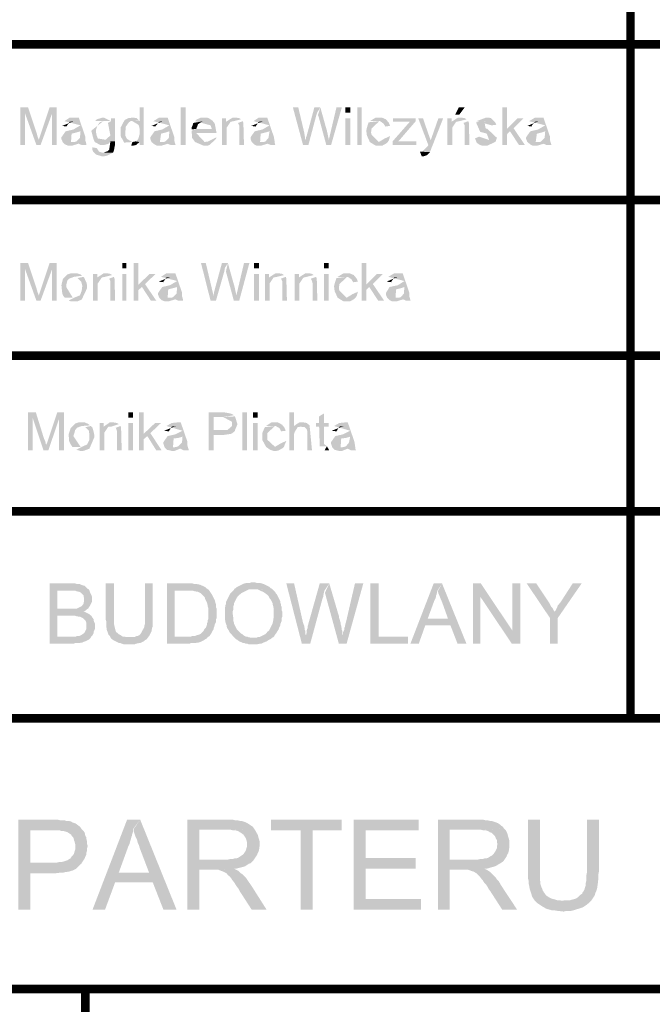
# Model space of a CAD drawing. Header units: millimetres. Extents: x -14047 to 49934, y -21523 to 14989.
# Tile 21 of 256: x 2494 to 2587, y 2704 to 2850. Entities that reach past the tile are written whole.
import ezdxf

# ---------------------------------------------------------------- set-up
doc = ezdxf.new("R2010")
doc.units = ezdxf.units.MM
doc.layers.add('H', color=7, linetype='Continuous')
doc.layers.add('P', color=7, linetype='Continuous')

msp = doc.modelspace()

# ---------------------------------------------------------------- hatches: boundary and pattern name
at = {"layer": 'H', "linetype": 'Continuous'}
for points in [[(2493.602, 2831.112), (2493.602, 2836.671), (2494.752, 2836.671), (2494.307, 2835.787), (2494.307, 2831.112)], [(2495.987, 2831.112), (2494.307, 2835.787), (2494.752, 2836.671), (2496.072, 2832.702), (2496.162, 2832.347), (2496.337, 2831.907)], [(2495.987, 2831.112), (2496.337, 2831.907), (2496.427, 2832.172), (2497.927, 2836.671), (2498.981, 2836.671), (2498.277, 2835.702), (2496.602, 2831.112)], [(2498.277, 2831.112), (2498.277, 2835.702), (2498.981, 2836.671), (2498.981, 2831.112)], [(2511.24, 2831.112), (2511.24, 2831.557), (2510.625, 2831.642), (2510.89, 2831.817), (2511.065, 2832.082), (2511.24, 2832.702), (2511.24, 2833.232), (2511.24, 2833.497), (2511.155, 2833.937), (2511.065, 2834.112), (2510.18, 2834.642), (2511.24, 2834.642), (2511.24, 2836.671), (2511.86, 2836.671), (2511.86, 2831.112)], [(2517.324, 2831.112), (2517.324, 2836.671), (2518.029, 2836.671), (2518.029, 2831.112)], [(2535.402, 2831.112), (2533.902, 2836.671), (2534.697, 2836.671), (2535.577, 2832.967), (2535.757, 2831.817)], [(2535.402, 2831.112), (2535.757, 2831.817), (2535.842, 2832.082), (2535.842, 2832.262), (2535.932, 2832.437), (2537.076, 2836.671), (2537.961, 2836.671), (2537.521, 2835.962), (2537.341, 2835.437), (2536.196, 2831.112)], [(2538.841, 2831.112), (2537.696, 2835.347), (2537.606, 2835.522), (2537.961, 2836.671), (2538.751, 2833.847), (2538.931, 2833.232), (2539.196, 2831.997), (2539.196, 2831.817)], [(2538.841, 2831.112), (2539.196, 2831.817), (2540.341, 2836.671), (2541.136, 2836.671), (2539.546, 2831.112)], [(2541.666, 2835.877), (2541.666, 2836.671), (2542.371, 2836.671), (2542.371, 2835.877)], [(2543.426, 2831.112), (2543.426, 2836.671), (2544.045, 2836.671), (2544.045, 2831.112)], [(2557.889, 2835.612), (2558.418, 2836.671), (2559.298, 2836.671), (2558.508, 2835.612)], [(2564.858, 2831.112), (2564.858, 2836.671), (2565.563, 2836.671), (2565.563, 2833.497), (2566.002, 2833.142), (2565.563, 2832.702), (2565.563, 2831.112)], [(2500.481, 2833.847), (2499.776, 2833.937), (2501.541, 2834.642), (2500.921, 2834.552), (2500.481, 2833.937)], [(2502.686, 2831.112), (2501.631, 2831.557), (2501.891, 2831.642), (2502.421, 2832.172), (2502.511, 2833.142), (2500.306, 2833.142), (2501.451, 2833.407), (2502.511, 2834.022), (2500.131, 2834.642), (2500.921, 2835.172), (2501.806, 2835.172), (2502.246, 2835.172), (2503.216, 2832.347), (2503.216, 2831.817), (2503.391, 2831.202), (2503.391, 2831.112)], [(2505.686, 2831.112), (2505.421, 2831.112), (2504.626, 2831.557), (2504.451, 2831.907), (2504.096, 2833.232), (2505.861, 2834.642), (2505.331, 2834.467), (2504.981, 2833.937), (2504.806, 2833.407), (2504.806, 2832.967), (2504.891, 2832.527), (2505.066, 2832.082), (2507.625, 2831.642), (2506.92, 2831.642), (2506.655, 2831.292), (2505.951, 2831.112)], [(2506.126, 2834.642), (2504.626, 2834.642), (2504.891, 2834.907), (2505.776, 2835.172), (2505.951, 2835.172), (2507.005, 2834.642)], [(2507.625, 2831.642), (2505.951, 2831.642), (2506.92, 2832.527), (2506.565, 2834.377), (2507.005, 2834.642), (2507.005, 2835.082), (2507.625, 2835.082)], [(2508.95, 2831.467), (2508.685, 2831.997), (2508.505, 2832.262), (2508.42, 2832.527), (2508.42, 2833.232), (2508.42, 2833.672), (2509.035, 2834.817), (2509.565, 2835.082), (2510.27, 2835.172), (2510.8, 2835.082), (2511.155, 2834.732), (2510.18, 2834.642), (2509.92, 2834.642), (2509.655, 2834.467), (2509.21, 2833.847), (2509.125, 2832.967), (2509.125, 2832.527), (2509.39, 2831.997), (2510.18, 2831.557)], [(2513.62, 2833.847), (2513.005, 2833.937), (2514.679, 2834.642), (2514.149, 2834.552), (2513.62, 2833.937)], [(2515.824, 2831.112), (2514.854, 2831.557), (2515.034, 2831.642), (2515.559, 2832.172), (2515.649, 2833.142), (2513.445, 2833.142), (2514.589, 2833.407), (2515.649, 2834.022), (2513.27, 2834.642), (2514.149, 2835.172), (2514.944, 2835.172), (2515.384, 2835.172), (2516.354, 2832.347), (2516.354, 2831.817), (2516.529, 2831.202), (2516.619, 2831.112)], [(2519.444, 2831.557), (2518.999, 2832.172), (2518.999, 2832.437), (2518.914, 2833.232), (2519.619, 2833.497), (2521.908, 2833.497), (2521.733, 2834.022), (2519.444, 2834.642), (2519.704, 2834.907), (2520.324, 2835.172), (2520.764, 2835.172), (2520.939, 2835.172), (2521.203, 2835.172), (2521.468, 2835.082), (2521.998, 2834.732), (2522.353, 2834.287), (2522.618, 2832.877), (2519.619, 2832.877), (2520.854, 2831.557)], [(2518.914, 2833.407), (2518.914, 2833.672), (2519.089, 2834.022), (2519.179, 2834.377), (2520.679, 2834.642), (2520.414, 2834.552), (2519.884, 2834.202), (2519.619, 2833.497)], [(2523.408, 2831.112), (2523.408, 2835.082), (2524.028, 2835.082), (2524.028, 2834.552), (2524.643, 2834.467), (2524.113, 2833.672), (2524.113, 2831.112)], [(2524.643, 2834.467), (2524.028, 2834.552), (2524.998, 2835.172), (2525.263, 2835.172), (2525.438, 2835.172), (2525.968, 2835.082), (2526.233, 2834.907), (2525.173, 2834.642), (2524.733, 2834.552)], [(2525.968, 2831.112), (2525.968, 2833.672), (2525.968, 2834.022), (2525.793, 2834.377), (2526.498, 2834.642), (2526.583, 2834.377), (2526.673, 2831.112)], [(2528.438, 2833.847), (2527.733, 2833.937), (2529.492, 2834.642), (2528.877, 2834.552), (2528.438, 2833.937)], [(2530.642, 2831.112), (2529.582, 2831.557), (2529.847, 2831.642), (2530.287, 2832.172), (2530.462, 2833.142), (2528.258, 2833.142), (2529.407, 2833.407), (2530.462, 2834.022), (2528.083, 2834.642), (2528.877, 2835.172), (2529.757, 2835.172), (2530.112, 2835.172), (2531.082, 2832.347), (2531.172, 2831.817), (2531.257, 2831.202), (2531.347, 2831.112)], [(2541.666, 2831.112), (2541.666, 2835.082), (2542.371, 2835.082), (2542.371, 2831.112)], [(2545.28, 2831.557), (2544.84, 2832.527), (2544.75, 2833.232), (2544.84, 2833.672), (2545.1, 2834.467), (2546.69, 2834.642), (2545.545, 2833.582), (2545.455, 2832.967), (2545.545, 2832.612), (2546.6, 2831.557)], [(2547.57, 2833.847), (2547.305, 2834.287), (2546.78, 2834.642), (2545.28, 2834.642), (2546.16, 2835.172), (2546.78, 2835.172), (2547.045, 2835.172), (2547.66, 2834.907), (2548.1, 2834.377), (2548.275, 2833.937)], [(2548.63, 2831.112), (2548.63, 2831.642), (2551.189, 2834.552), (2552.069, 2834.642), (2549.865, 2832.082), (2549.425, 2831.642)], [(2548.72, 2834.552), (2548.72, 2835.082), (2552.069, 2835.082), (2552.069, 2834.642), (2551.189, 2834.552), (2550.745, 2834.552), (2550.57, 2834.552)], [(2553.919, 2831.112), (2552.424, 2835.082), (2553.129, 2835.082), (2553.919, 2832.787), (2554.274, 2831.817)], [(2554.184, 2830.057), (2553.039, 2830.142), (2553.834, 2830.937), (2554.274, 2831.817), (2555.419, 2835.082), (2556.124, 2835.082), (2554.539, 2831.027), (2554.449, 2830.847), (2554.274, 2830.322), (2554.184, 2830.142)], [(2556.744, 2831.112), (2556.744, 2835.082), (2557.359, 2835.082), (2557.359, 2834.552), (2557.979, 2834.467), (2557.449, 2833.672), (2557.449, 2831.112)], [(2557.979, 2834.467), (2557.359, 2834.552), (2558.329, 2835.172), (2558.593, 2835.172), (2558.773, 2835.172), (2559.298, 2835.082), (2559.563, 2834.907), (2558.508, 2834.642), (2558.064, 2834.552)], [(2559.298, 2831.112), (2559.298, 2833.672), (2559.298, 2834.022), (2559.123, 2834.377), (2559.828, 2834.642), (2559.918, 2834.377), (2560.003, 2831.112)], [(2563.798, 2831.557), (2562.473, 2831.557), (2563.003, 2831.642), (2562.563, 2832.787), (2562.298, 2832.877), (2561.593, 2833.052), (2560.973, 2834.467), (2562.388, 2834.642), (2562.208, 2834.642), (2562.388, 2833.582), (2562.653, 2833.497), (2564.063, 2832.172), (2563.888, 2831.642)], [(2563.268, 2834.022), (2561.063, 2834.642), (2562.473, 2835.172), (2562.828, 2835.172), (2563.178, 2835.082), (2563.798, 2834.467), (2563.973, 2834.112)], [(2567.322, 2831.112), (2566.002, 2833.142), (2565.563, 2833.497), (2567.147, 2835.082), (2568.032, 2835.082), (2566.532, 2833.582), (2568.207, 2831.112)], [(2569.177, 2833.847), (2568.557, 2833.937), (2570.237, 2834.642), (2569.707, 2834.552), (2569.177, 2833.937)], [(2571.382, 2831.112), (2570.412, 2831.557), (2570.587, 2831.642), (2571.117, 2832.172), (2571.207, 2833.142), (2569.002, 2833.142), (2570.147, 2833.407), (2571.207, 2834.022), (2568.822, 2834.642), (2569.707, 2835.172), (2570.497, 2835.172), (2570.942, 2835.172), (2571.912, 2832.347), (2571.912, 2831.817), (2572.087, 2831.202), (2572.177, 2831.112)], [(2499.866, 2831.557), (2499.686, 2831.997), (2499.686, 2832.262), (2500.306, 2833.142), (2502.511, 2833.142), (2501.891, 2832.967), (2501.186, 2832.787), (2501.101, 2831.557)], [(2513.005, 2831.557), (2512.83, 2831.997), (2512.83, 2832.262), (2513.445, 2833.142), (2515.649, 2833.142), (2515.119, 2832.967), (2514.414, 2832.787), (2514.239, 2831.557)], [(2527.818, 2831.557), (2527.643, 2831.997), (2527.643, 2832.262), (2528.258, 2833.142), (2530.462, 2833.142), (2529.847, 2832.967), (2529.142, 2832.787), (2529.052, 2831.557)], [(2568.557, 2831.557), (2568.382, 2831.997), (2568.382, 2832.262), (2569.002, 2833.142), (2571.207, 2833.142), (2570.677, 2832.967), (2569.972, 2832.787), (2569.792, 2831.557)], [(2500.921, 2831.027), (2500.656, 2831.027), (2500.216, 2831.202), (2499.866, 2831.557), (2501.186, 2831.557), (2501.631, 2831.557), (2502.511, 2831.557), (2502.156, 2831.292), (2501.276, 2831.027)], [(2507.27, 2829.967), (2505.861, 2829.967), (2506.126, 2830.057), (2506.565, 2830.232), (2506.745, 2830.407), (2506.92, 2831.642), (2507.625, 2831.642), (2507.625, 2831.292), (2507.45, 2830.322), (2507.36, 2830.057)], [(2510.005, 2831.027), (2510.18, 2831.557), (2510.625, 2831.642), (2511.24, 2831.557), (2510.71, 2831.112), (2510.27, 2831.027)], [(2514.064, 2831.027), (2513.799, 2831.027), (2513.445, 2831.202), (2513.005, 2831.557), (2514.414, 2831.557), (2514.854, 2831.557), (2515.739, 2831.557), (2515.384, 2831.292), (2514.504, 2831.027)], [(2520.679, 2831.027), (2519.444, 2831.557), (2520.854, 2831.557), (2521.383, 2831.642), (2522.618, 2832.262), (2522.528, 2831.997), (2521.558, 2831.112), (2521.293, 2831.027), (2521.029, 2831.027)], [(2528.877, 2831.027), (2528.523, 2831.027), (2528.173, 2831.202), (2527.818, 2831.557), (2529.142, 2831.557), (2529.582, 2831.557), (2530.462, 2831.557), (2530.112, 2831.292), (2529.227, 2831.027)], [(2546.515, 2831.027), (2546.16, 2831.027), (2545.985, 2831.112), (2545.28, 2831.557), (2546.6, 2831.557), (2547.485, 2832.082), (2548.275, 2832.437), (2548.1, 2831.817), (2547.925, 2831.557), (2547.75, 2831.377), (2547.13, 2831.027), (2546.78, 2831.027)], [(2548.63, 2831.112), (2549.425, 2831.642), (2552.159, 2831.642), (2552.159, 2831.112)], [(2562.298, 2831.027), (2561.858, 2831.027), (2561.593, 2831.112), (2561.418, 2831.202), (2561.063, 2831.467), (2560.973, 2831.732), (2560.798, 2832.082), (2561.418, 2832.347), (2563.798, 2831.557), (2562.653, 2831.027)], [(2569.617, 2831.027), (2569.352, 2831.027), (2569.002, 2831.202), (2568.557, 2831.557), (2569.972, 2831.557), (2570.412, 2831.557), (2571.292, 2831.557), (2570.942, 2831.292), (2570.057, 2831.027)], [(2505.686, 2829.437), (2504.806, 2829.702), (2504.361, 2830.142), (2504.276, 2830.407), (2504.276, 2830.762), (2504.891, 2830.672), (2505.246, 2830.142), (2505.776, 2829.967), (2507.27, 2829.967), (2506.39, 2829.527), (2505.951, 2829.437)], [(2553.214, 2829.437), (2552.949, 2829.437), (2552.684, 2830.142), (2554.184, 2830.057), (2553.744, 2829.612)], [(2493.602, 2808.1), (2493.602, 2813.655), (2494.752, 2813.655), (2494.307, 2812.77), (2494.307, 2808.1)], [(2495.987, 2808.1), (2494.307, 2812.77), (2494.752, 2813.655), (2496.072, 2809.685), (2496.162, 2809.335), (2496.337, 2808.89)], [(2495.987, 2808.1), (2496.337, 2808.89), (2496.427, 2809.155), (2497.927, 2813.655), (2498.981, 2813.655), (2498.277, 2812.685), (2496.602, 2808.1)], [(2498.277, 2808.1), (2498.277, 2812.685), (2498.981, 2813.655), (2498.981, 2808.1)], [(2508.685, 2812.86), (2508.685, 2813.655), (2509.3, 2813.655), (2509.3, 2812.86)], [(2510.36, 2808.1), (2510.36, 2813.655), (2511.065, 2813.655), (2511.065, 2810.48), (2511.595, 2810.125), (2511.065, 2809.685), (2511.065, 2808.1)], [(2521.733, 2808.1), (2520.324, 2813.655), (2521.029, 2813.655), (2521.908, 2809.95), (2522.173, 2808.805)], [(2521.733, 2808.1), (2522.173, 2808.805), (2522.173, 2809.07), (2522.263, 2809.245), (2522.263, 2809.42), (2523.408, 2813.655), (2524.293, 2813.655), (2523.853, 2812.95), (2523.763, 2812.42), (2522.528, 2808.1)], [(2525.173, 2808.1), (2524.028, 2812.33), (2524.028, 2812.51), (2524.293, 2813.655), (2525.083, 2810.83), (2525.263, 2810.215), (2525.528, 2808.98), (2525.528, 2808.805)], [(2525.173, 2808.1), (2525.528, 2808.805), (2526.673, 2813.655), (2527.468, 2813.655), (2525.968, 2808.1)], [(2528.173, 2812.86), (2528.173, 2813.655), (2528.877, 2813.655), (2528.877, 2812.86)], [(2538.491, 2812.86), (2538.491, 2813.655), (2539.196, 2813.655), (2539.196, 2812.86)], [(2544.045, 2808.1), (2544.045, 2813.655), (2544.75, 2813.655), (2544.75, 2810.48), (2545.19, 2810.125), (2544.75, 2809.685), (2544.75, 2808.1)], [(2500.216, 2808.54), (2500.041, 2808.715), (2499.866, 2808.98), (2499.776, 2809.42), (2499.686, 2810.39), (2499.866, 2811.185), (2499.951, 2811.36), (2500.571, 2811.98), (2500.836, 2812.065), (2501.101, 2812.155), (2501.981, 2812.155), (2502.246, 2812.065), (2502.511, 2811.98), (2502.776, 2811.8), (2501.541, 2811.625), (2500.836, 2811.36), (2500.571, 2811.095), (2500.396, 2810.39), (2500.396, 2810.125), (2501.366, 2808.54), (2501.541, 2808.54)], [(2505.596, 2811.45), (2504.981, 2811.535), (2505.951, 2812.155), (2506.216, 2812.155), (2506.39, 2812.155), (2506.92, 2812.065), (2507.185, 2811.89), (2506.126, 2811.625), (2505.686, 2811.535)], [(2516.974, 2808.1), (2515.914, 2808.54), (2516.179, 2808.625), (2516.709, 2809.155), (2516.794, 2810.125), (2514.589, 2810.125), (2515.739, 2810.39), (2516.794, 2811.01), (2514.414, 2811.625), (2515.209, 2812.155), (2516.089, 2812.155), (2516.529, 2812.155), (2517.504, 2809.335), (2517.504, 2808.805), (2517.679, 2808.185), (2517.679, 2808.1)], [(2530.992, 2811.45), (2530.377, 2811.535), (2531.347, 2812.155), (2531.612, 2812.155), (2531.787, 2812.155), (2532.317, 2812.065), (2532.582, 2811.89), (2531.522, 2811.625), (2531.082, 2811.535)], [(2535.402, 2811.45), (2534.787, 2811.535), (2535.757, 2812.155), (2536.022, 2812.155), (2536.286, 2812.155), (2536.726, 2812.065), (2536.991, 2811.89), (2535.932, 2811.625), (2535.577, 2811.535)], [(2542.811, 2810.83), (2542.546, 2811.275), (2542.016, 2811.625), (2540.516, 2811.625), (2541.401, 2812.155), (2542.016, 2812.155), (2542.281, 2812.155), (2542.901, 2811.89), (2543.341, 2811.36), (2543.515, 2810.92)], [(2550.66, 2808.1), (2549.6, 2808.54), (2549.865, 2808.625), (2550.305, 2809.155), (2550.395, 2810.125), (2548.19, 2810.125), (2549.425, 2810.39), (2550.395, 2811.01), (2548.015, 2811.625), (2548.895, 2812.155), (2549.69, 2812.155), (2550.13, 2812.155), (2551.099, 2809.335), (2551.099, 2808.805), (2551.274, 2808.185), (2551.364, 2808.1)], [(2501.451, 2808.01), (2501.101, 2808.01), (2500.746, 2808.1), (2501.541, 2808.54), (2502.421, 2808.89), (2502.686, 2809.595), (2502.776, 2810.305), (2502.601, 2810.92), (2502.071, 2811.45), (2502.951, 2811.625), (2503.126, 2811.36), (2503.216, 2811.095), (2503.391, 2810.745), (2503.481, 2810.305), (2503.481, 2809.95), (2502.686, 2808.275), (2502.071, 2808.01), (2501.806, 2808.01)], [(2504.361, 2808.1), (2504.361, 2812.065), (2504.981, 2812.065), (2504.981, 2811.535), (2505.596, 2811.45), (2505.066, 2810.655), (2505.066, 2808.1)], [(2506.92, 2808.1), (2506.92, 2810.655), (2506.92, 2811.01), (2506.745, 2811.36), (2507.45, 2811.625), (2507.535, 2811.36), (2507.625, 2808.1)], [(2508.685, 2808.1), (2508.685, 2812.065), (2509.3, 2812.065), (2509.3, 2808.1)], [(2512.915, 2808.1), (2511.595, 2810.125), (2511.065, 2810.48), (2512.74, 2812.065), (2513.62, 2812.065), (2512.035, 2810.565), (2513.71, 2808.1)], [(2514.769, 2810.83), (2514.064, 2810.92), (2515.824, 2811.625), (2515.209, 2811.535), (2514.769, 2810.92)], [(2528.173, 2808.1), (2528.173, 2812.065), (2528.877, 2812.065), (2528.877, 2808.1)], [(2529.757, 2808.1), (2529.757, 2812.065), (2530.377, 2812.065), (2530.377, 2811.535), (2530.992, 2811.45), (2530.462, 2810.655), (2530.462, 2808.1)], [(2532.317, 2808.1), (2532.317, 2810.655), (2532.317, 2811.01), (2532.142, 2811.36), (2532.847, 2811.625), (2532.932, 2811.36), (2533.022, 2808.1)], [(2534.167, 2808.1), (2534.167, 2812.065), (2534.787, 2812.065), (2534.787, 2811.535), (2535.402, 2811.45), (2534.872, 2810.655), (2534.872, 2808.1)], [(2536.811, 2808.1), (2536.811, 2810.655), (2536.726, 2811.01), (2536.551, 2811.36), (2537.341, 2811.625), (2537.431, 2811.36), (2537.521, 2808.1)], [(2538.491, 2808.1), (2538.491, 2812.065), (2539.196, 2812.065), (2539.196, 2808.1)], [(2540.516, 2808.54), (2540.076, 2809.51), (2539.986, 2810.215), (2540.076, 2810.655), (2540.341, 2811.45), (2541.926, 2811.625), (2540.781, 2810.565), (2540.696, 2809.95), (2540.781, 2809.595), (2541.841, 2808.54)], [(2546.515, 2808.1), (2545.19, 2810.125), (2544.75, 2810.48), (2546.335, 2812.065), (2547.22, 2812.065), (2545.72, 2810.565), (2547.395, 2808.1)], [(2548.455, 2810.83), (2547.75, 2810.92), (2549.425, 2811.625), (2548.895, 2811.535), (2548.455, 2810.92)], [(2514.149, 2808.54), (2513.974, 2808.98), (2513.974, 2809.245), (2514.589, 2810.125), (2516.794, 2810.125), (2516.179, 2809.95), (2515.474, 2809.775), (2515.384, 2808.54)], [(2541.751, 2808.01), (2541.401, 2808.01), (2541.221, 2808.1), (2540.516, 2808.54), (2541.841, 2808.54), (2542.721, 2809.07), (2543.515, 2809.42), (2543.341, 2808.805), (2543.161, 2808.54), (2542.986, 2808.36), (2542.371, 2808.01), (2542.016, 2808.01)], [(2547.835, 2808.54), (2547.66, 2808.98), (2547.66, 2809.245), (2548.19, 2810.125), (2550.395, 2810.125), (2549.865, 2809.95), (2549.16, 2809.775), (2549.07, 2808.54)], [(2515.209, 2808.01), (2514.944, 2808.01), (2514.504, 2808.185), (2514.149, 2808.54), (2515.474, 2808.54), (2515.914, 2808.54), (2516.794, 2808.54), (2516.444, 2808.275), (2515.559, 2808.01)], [(2548.805, 2808.01), (2548.54, 2808.01), (2548.19, 2808.185), (2547.835, 2808.54), (2549.16, 2808.54), (2549.6, 2808.54), (2550.48, 2808.54), (2550.13, 2808.275), (2549.25, 2808.01)], [(2494.752, 2785.963), (2494.752, 2791.608), (2495.897, 2791.608), (2495.457, 2790.728), (2495.457, 2785.963)], [(2497.042, 2785.963), (2495.457, 2790.728), (2495.897, 2791.608), (2497.132, 2787.638), (2497.307, 2787.288), (2497.397, 2786.848), (2497.397, 2786.758)], [(2497.042, 2785.963), (2497.397, 2786.758), (2497.572, 2787.113), (2499.071, 2791.608), (2500.041, 2791.608), (2499.336, 2790.638), (2497.747, 2785.963)], [(2499.336, 2785.963), (2499.336, 2790.638), (2500.041, 2791.608), (2500.041, 2785.963)], [(2509.565, 2790.813), (2509.565, 2791.608), (2510.27, 2791.608), (2510.27, 2790.813)], [(2511.155, 2785.963), (2511.155, 2791.608), (2511.86, 2791.608), (2511.86, 2788.433), (2512.385, 2788.083), (2511.86, 2787.638), (2511.86, 2785.963)], [(2521.468, 2785.963), (2521.468, 2791.608), (2523.673, 2791.608), (2524.643, 2791.433), (2524.908, 2791.343), (2525.173, 2791.168), (2523.588, 2790.903), (2522.173, 2790.903), (2522.173, 2788.963), (2525.348, 2788.873), (2525.173, 2788.698), (2524.823, 2788.433), (2524.293, 2788.343), (2523.673, 2788.258), (2522.173, 2788.258), (2522.173, 2785.963)], [(2525.348, 2788.873), (2522.173, 2788.963), (2523.763, 2788.963), (2524.203, 2788.963), (2524.908, 2789.578), (2524.908, 2790.198), (2523.588, 2790.903), (2525.348, 2790.993), (2525.703, 2789.843), (2525.348, 2788.963)], [(2526.408, 2785.963), (2526.408, 2791.608), (2527.113, 2791.608), (2527.113, 2785.963)], [(2527.998, 2790.813), (2527.998, 2791.608), (2528.702, 2791.608), (2528.702, 2790.813)], [(2533.377, 2785.963), (2533.377, 2791.608), (2534.082, 2791.608), (2534.082, 2789.578), (2535.137, 2789.493), (2534.607, 2789.403), (2534.167, 2788.698), (2534.082, 2788.433), (2534.082, 2785.963)], [(2537.871, 2786.583), (2537.781, 2789.493), (2537.341, 2789.493), (2537.341, 2790.023), (2537.781, 2790.023), (2537.781, 2790.993), (2538.491, 2791.433), (2538.491, 2790.023), (2539.196, 2790.023), (2539.196, 2789.493), (2538.491, 2789.493), (2538.491, 2786.933), (2538.931, 2786.583)], [(2501.276, 2786.493), (2501.186, 2786.668), (2501.011, 2786.933), (2500.836, 2787.288), (2500.746, 2788.343), (2501.011, 2789.138), (2501.101, 2789.313), (2501.716, 2789.933), (2501.981, 2790.023), (2502.246, 2790.108), (2502.776, 2790.108), (2503.126, 2790.108), (2503.306, 2790.023), (2503.571, 2789.933), (2503.921, 2789.668), (2502.686, 2789.578), (2501.981, 2789.313), (2501.716, 2788.963), (2501.541, 2788.343), (2501.451, 2788.083), (2502.511, 2786.493), (2502.686, 2786.493)], [(2502.511, 2785.878), (2502.246, 2785.963), (2501.891, 2786.053), (2502.686, 2786.493), (2503.481, 2786.848), (2503.831, 2787.553), (2503.831, 2788.168), (2503.746, 2788.873), (2503.216, 2789.403), (2504.011, 2789.578), (2504.276, 2789.313), (2504.361, 2789.053), (2504.451, 2788.698), (2504.541, 2788.258), (2504.541, 2787.903), (2503.831, 2786.228), (2503.126, 2785.963), (2502.861, 2785.878)], [(2505.331, 2785.963), (2505.331, 2790.023), (2505.951, 2790.023), (2505.951, 2789.493), (2506.565, 2789.403), (2506.036, 2788.608), (2506.036, 2785.963)], [(2506.565, 2789.403), (2505.951, 2789.493), (2506.83, 2790.108), (2507.185, 2790.108), (2507.36, 2790.108), (2507.89, 2790.023), (2508.155, 2789.843), (2507.095, 2789.493), (2506.655, 2789.493)], [(2507.89, 2785.963), (2507.89, 2788.608), (2507.89, 2788.873), (2507.715, 2789.313), (2508.42, 2789.578), (2508.505, 2789.313), (2508.595, 2785.963)], [(2509.565, 2785.963), (2509.565, 2790.023), (2510.27, 2790.023), (2510.27, 2785.963)], [(2513.71, 2785.963), (2512.385, 2788.083), (2511.86, 2788.433), (2513.535, 2790.023), (2514.414, 2790.023), (2512.83, 2788.523), (2514.504, 2785.963)], [(2515.559, 2788.788), (2514.854, 2788.873), (2516.619, 2789.578), (2516.004, 2789.493)], [(2517.764, 2785.963), (2516.709, 2786.493), (2516.974, 2786.583), (2517.504, 2787.113), (2517.589, 2787.993), (2515.384, 2788.083), (2516.529, 2788.343), (2517.589, 2788.873), (2515.209, 2789.578), (2516.004, 2790.023), (2516.884, 2790.108), (2517.324, 2790.108), (2518.294, 2787.288), (2518.294, 2786.758), (2518.474, 2786.138), (2518.474, 2785.963)], [(2527.998, 2785.963), (2527.998, 2790.023), (2528.702, 2790.023), (2528.702, 2785.963)], [(2529.937, 2786.493), (2529.407, 2787.463), (2529.407, 2788.168), (2529.407, 2788.608), (2529.757, 2789.403), (2531.257, 2789.578), (2530.112, 2788.523), (2530.112, 2787.818), (2530.112, 2787.553), (2531.257, 2786.493)], [(2532.142, 2788.788), (2531.962, 2789.228), (2531.347, 2789.578), (2529.937, 2789.578), (2530.727, 2790.108), (2531.347, 2790.108), (2531.697, 2790.108), (2532.317, 2789.758), (2532.667, 2789.313), (2532.847, 2788.873)], [(2536.022, 2785.963), (2536.022, 2788.523), (2536.022, 2788.873), (2535.932, 2789.138), (2535.667, 2789.403), (2534.082, 2789.578), (2534.432, 2789.843), (2534.872, 2790.108), (2535.492, 2790.108), (2535.932, 2790.023), (2536.371, 2789.668), (2536.726, 2785.963)], [(2540.341, 2788.788), (2539.636, 2788.873), (2541.401, 2789.578), (2540.781, 2789.493)], [(2542.546, 2785.963), (2541.486, 2786.493), (2541.751, 2786.583), (2542.191, 2787.113), (2542.371, 2787.993), (2540.166, 2788.083), (2541.311, 2788.343), (2542.371, 2788.873), (2539.986, 2789.578), (2540.781, 2790.023), (2541.666, 2790.108), (2542.016, 2790.108), (2542.986, 2787.288), (2543.076, 2786.758), (2543.161, 2786.138), (2543.251, 2785.963)], [(2514.944, 2786.403), (2514.769, 2786.933), (2514.769, 2787.198), (2515.384, 2788.083), (2517.589, 2787.993), (2516.974, 2787.818), (2516.269, 2787.728), (2516.179, 2786.403)], [(2531.082, 2785.878), (2530.817, 2785.963), (2530.552, 2786.053), (2529.937, 2786.493), (2531.257, 2786.493), (2532.142, 2787.023), (2532.932, 2787.373), (2532.667, 2786.758), (2532.582, 2786.493), (2532.402, 2786.318), (2531.787, 2785.963), (2531.347, 2785.878)], [(2539.726, 2786.403), (2539.546, 2786.933), (2539.546, 2787.198), (2540.166, 2788.083), (2542.371, 2787.993), (2541.751, 2787.818), (2541.046, 2787.728), (2540.956, 2786.403)], [(2516.004, 2785.878), (2515.739, 2785.963), (2515.299, 2786.053), (2514.944, 2786.403), (2516.269, 2786.403), (2516.709, 2786.493), (2517.589, 2786.493), (2517.239, 2786.228), (2516.354, 2785.878)], [(2538.576, 2785.963), (2538.931, 2786.583), (2539.281, 2785.963), (2539.016, 2785.963), (2538.841, 2785.963)], [(2540.781, 2785.878), (2540.431, 2785.963), (2540.076, 2786.053), (2539.726, 2786.403), (2541.046, 2786.403), (2541.486, 2786.493), (2542.371, 2786.493), (2542.016, 2786.228), (2541.136, 2785.878)], [(2497.927, 2757.392), (2497.927, 2766.301), (2501.276, 2766.301), (2501.716, 2766.301), (2501.981, 2766.211), (2502.421, 2766.211), (2502.601, 2766.121), (2502.776, 2766.036), (2503.126, 2765.946), (2503.306, 2765.771), (2503.391, 2765.681), (2503.571, 2765.506), (2503.746, 2765.416), (2500.836, 2765.241), (2499.071, 2765.241), (2499.071, 2762.596), (2503.481, 2762.506), (2503.306, 2762.331), (2503.126, 2762.241), (2502.951, 2762.156), (2503.216, 2762.066), (2503.571, 2761.892), (2503.746, 2761.802), (2503.921, 2761.627), (2501.186, 2761.537), (2499.071, 2761.537), (2499.071, 2758.452), (2504.096, 2758.452), (2504.011, 2758.277), (2503.831, 2758.097), (2503.746, 2758.012), (2503.571, 2757.922), (2503.391, 2757.832), (2503.216, 2757.747), (2502.951, 2757.657), (2502.776, 2757.567), (2502.601, 2757.567), (2502.336, 2757.482), (2502.156, 2757.482), (2501.981, 2757.482), (2501.716, 2757.482), (2501.451, 2757.392)], [(2507.005, 2758.187), (2506.92, 2758.362), (2506.83, 2758.542), (2506.655, 2758.717), (2506.565, 2758.982), (2506.39, 2759.422), (2506.39, 2759.687), (2506.301, 2759.862), (2506.301, 2760.037), (2506.301, 2760.302), (2506.301, 2760.567), (2506.301, 2760.742), (2506.216, 2761.007), (2506.216, 2766.301), (2507.45, 2766.301), (2507.45, 2760.657), (2507.45, 2760.392), (2507.535, 2759.952), (2507.625, 2759.597), (2507.715, 2759.247), (2507.8, 2759.067), (2507.98, 2758.982), (2508.155, 2758.802), (2508.33, 2758.717), (2508.595, 2758.542), (2508.77, 2758.452), (2508.95, 2758.452), (2509.39, 2758.362), (2509.655, 2758.362)], [(2509.74, 2757.307), (2509.475, 2757.307), (2509.3, 2757.307), (2509.035, 2757.307), (2508.86, 2757.307), (2508.42, 2757.482), (2508.24, 2757.482), (2507.89, 2757.657), (2507.535, 2757.832), (2507.36, 2757.922), (2507.005, 2758.187), (2509.655, 2758.362), (2509.92, 2758.362), (2510.18, 2758.362), (2510.445, 2758.362), (2510.625, 2758.452), (2510.8, 2758.542), (2510.975, 2758.542), (2511.155, 2758.627), (2511.415, 2758.892), (2511.945, 2759.862), (2511.945, 2760.037), (2512.035, 2760.302), (2512.035, 2760.567), (2512.035, 2760.832), (2512.035, 2766.301), (2513.18, 2766.301), (2513.18, 2760.657), (2513.18, 2760.217), (2513.18, 2759.952), (2513.095, 2759.772), (2513.095, 2759.597), (2513.005, 2759.422), (2513.005, 2759.247), (2512.83, 2758.892), (2512.65, 2758.542), (2512.385, 2758.187), (2512.21, 2758.012), (2512.035, 2757.922), (2511.86, 2757.747), (2511.68, 2757.657), (2511.33, 2757.482), (2511.155, 2757.482), (2510.71, 2757.392), (2510.535, 2757.307), (2510.27, 2757.307)], [(2515.299, 2757.392), (2515.299, 2766.301), (2518.294, 2766.301), (2518.649, 2766.301), (2518.824, 2766.301), (2519.089, 2766.301), (2519.354, 2766.211), (2519.704, 2766.211), (2520.149, 2766.121), (2520.324, 2766.036), (2520.764, 2765.861), (2520.939, 2765.771), (2521.119, 2765.596), (2521.383, 2765.416), (2518.294, 2765.241), (2516.444, 2765.241), (2516.444, 2758.452), (2521.293, 2758.362), (2521.203, 2758.187), (2521.029, 2758.097), (2520.764, 2757.922), (2520.414, 2757.747), (2520.234, 2757.657), (2519.969, 2757.567), (2519.704, 2757.567), (2519.529, 2757.482), (2519.264, 2757.482), (2519.089, 2757.482), (2518.824, 2757.482), (2518.649, 2757.392)], [(2525.263, 2758.277), (2525.173, 2758.362), (2524.733, 2758.892), (2524.558, 2759.067), (2524.468, 2759.247), (2524.378, 2759.422), (2524.203, 2759.687), (2524.113, 2759.952), (2524.113, 2760.127), (2524.028, 2760.302), (2523.938, 2760.567), (2523.938, 2760.742), (2523.853, 2760.922), (2523.853, 2761.362), (2523.853, 2761.627), (2523.853, 2761.976), (2523.853, 2762.241), (2523.853, 2762.506), (2523.853, 2762.686), (2523.938, 2762.946), (2523.938, 2763.126), (2524.028, 2763.301), (2524.028, 2763.566), (2524.113, 2763.741), (2524.203, 2763.916), (2524.468, 2764.446), (2524.558, 2764.626), (2524.643, 2764.801), (2524.823, 2764.976), (2524.908, 2765.066), (2525.173, 2765.331), (2525.263, 2765.506), (2525.438, 2765.596), (2525.613, 2765.771), (2525.793, 2765.861), (2525.968, 2765.946), (2526.143, 2766.036), (2526.318, 2766.121), (2526.498, 2766.211), (2526.763, 2766.301), (2527.113, 2766.386), (2527.378, 2766.386), (2527.553, 2766.386), (2527.818, 2766.476), (2528.258, 2766.476), (2528.523, 2766.386), (2528.702, 2766.386), (2528.967, 2766.386), (2529.317, 2766.301), (2529.582, 2766.211), (2529.937, 2766.036), (2530.112, 2765.946), (2530.287, 2765.861), (2530.462, 2765.771), (2530.642, 2765.596), (2530.817, 2765.506), (2528.083, 2765.416), (2527.818, 2765.416), (2527.643, 2765.416), (2527.378, 2765.416), (2527.203, 2765.331), (2526.848, 2765.151), (2526.673, 2765.066), (2526.318, 2764.891), (2526.143, 2764.711), (2525.968, 2764.626), (2525.793, 2764.446), (2525.613, 2764.181), (2525.528, 2764.006), (2525.348, 2763.656), (2525.263, 2763.476), (2525.173, 2763.301), (2525.173, 2763.126), (2525.083, 2762.861), (2525.083, 2762.686), (2525.083, 2762.421), (2524.998, 2762.156), (2524.998, 2761.892), (2525.083, 2761.272), (2525.083, 2761.007), (2525.083, 2760.832), (2525.173, 2760.567), (2525.173, 2760.392), (2525.348, 2760.037), (2525.438, 2759.862), (2525.528, 2759.687), (2525.613, 2759.512), (2525.793, 2759.332), (2526.053, 2759.067), (2526.233, 2758.892), (2526.408, 2758.802), (2526.498, 2758.717), (2526.763, 2758.542), (2526.938, 2758.452), (2527.113, 2758.452), (2527.288, 2758.362), (2527.733, 2758.277), (2527.908, 2758.277), (2528.083, 2758.277)], [(2528.083, 2757.307), (2527.818, 2757.307), (2527.378, 2757.307), (2527.203, 2757.392), (2526.938, 2757.392), (2526.763, 2757.482), (2526.583, 2757.482), (2525.968, 2757.747), (2525.613, 2758.012), (2525.438, 2758.097), (2525.263, 2758.277), (2528.083, 2758.277), (2528.258, 2758.277), (2528.523, 2758.277), (2528.702, 2758.362), (2528.877, 2758.362), (2529.142, 2758.452), (2529.317, 2758.542), (2529.492, 2758.627), (2529.672, 2758.717), (2529.847, 2758.802), (2530.022, 2758.982), (2530.112, 2759.157), (2530.377, 2759.332), (2530.552, 2759.687), (2530.727, 2760.037), (2530.817, 2760.217), (2530.907, 2760.392), (2530.992, 2760.832), (2530.992, 2761.007), (2531.082, 2761.272), (2531.082, 2761.717), (2531.082, 2762.066), (2531.082, 2762.506), (2530.992, 2762.946), (2530.907, 2763.211), (2530.907, 2763.391), (2530.817, 2763.566), (2530.727, 2763.741), (2530.642, 2763.916), (2530.462, 2764.096), (2530.377, 2764.271), (2530.287, 2764.446), (2530.112, 2764.626), (2529.757, 2764.891), (2529.492, 2765.066), (2529.052, 2765.241), (2528.877, 2765.331), (2528.702, 2765.416), (2528.438, 2765.416), (2528.258, 2765.416), (2530.817, 2765.506), (2530.992, 2765.331), (2531.082, 2765.241), (2531.257, 2765.066), (2531.347, 2764.891), (2531.522, 2764.711), (2531.612, 2764.536), (2531.697, 2764.361), (2531.962, 2763.831), (2532.052, 2763.656), (2532.052, 2763.476), (2532.142, 2763.211), (2532.142, 2763.036), (2532.227, 2762.861), (2532.227, 2762.596), (2532.227, 2762.421), (2532.317, 2762.156), (2532.317, 2761.976), (2532.317, 2761.627), (2532.317, 2761.362), (2532.227, 2761.187), (2532.227, 2760.922), (2532.227, 2760.742), (2532.052, 2760.302), (2532.052, 2760.127), (2531.877, 2759.772), (2531.787, 2759.512), (2531.612, 2759.247), (2531.522, 2759.067), (2531.257, 2758.717), (2531.172, 2758.542), (2530.992, 2758.362), (2530.817, 2758.277), (2530.642, 2758.097), (2530.462, 2758.012), (2530.287, 2757.922), (2530.022, 2757.747), (2529.582, 2757.567), (2529.407, 2757.482), (2529.227, 2757.392), (2529.052, 2757.392), (2528.613, 2757.307), (2528.348, 2757.307), (2528.173, 2757.307)], [(2535.227, 2757.392), (2532.932, 2766.301), (2534.082, 2766.301), (2535.402, 2760.482), (2535.577, 2760.037), (2535.577, 2759.862), (2535.667, 2759.597), (2535.667, 2759.422), (2535.757, 2759.247), (2535.757, 2758.802), (2535.842, 2758.627)], [(2535.227, 2757.392), (2535.842, 2758.627), (2535.932, 2758.982), (2535.932, 2759.332), (2536.022, 2759.597), (2536.106, 2759.772), (2536.106, 2760.037), (2537.871, 2766.301), (2539.281, 2766.301), (2538.576, 2765.241), (2538.491, 2764.976), (2538.401, 2764.536), (2538.401, 2764.361), (2538.311, 2764.181), (2536.461, 2757.392)], [(2540.696, 2757.392), (2538.841, 2764.181), (2538.751, 2764.536), (2538.666, 2764.801), (2538.666, 2764.976), (2539.281, 2766.301), (2540.606, 2761.802), (2540.696, 2761.537), (2540.696, 2761.362), (2540.781, 2761.097), (2540.956, 2760.482), (2540.956, 2760.302), (2541.046, 2760.037), (2541.046, 2759.862), (2541.136, 2759.687), (2541.136, 2759.422), (2541.221, 2759.247), (2541.221, 2759.067), (2541.221, 2758.802), (2541.311, 2758.627)], [(2540.696, 2757.392), (2541.311, 2758.627), (2541.311, 2759.067), (2541.401, 2759.247), (2541.486, 2759.422), (2541.486, 2759.687), (2541.576, 2759.862), (2541.666, 2760.302), (2541.751, 2760.567), (2543.076, 2766.301), (2544.31, 2766.301), (2541.841, 2757.392)], [(2545.365, 2757.392), (2545.365, 2766.301), (2546.6, 2766.301), (2546.6, 2758.452), (2550.925, 2758.452), (2550.925, 2757.392)], [(2551.274, 2757.392), (2554.714, 2766.301), (2555.949, 2766.301), (2555.334, 2765.331), (2555.244, 2765.151), (2555.154, 2764.711), (2555.069, 2764.536), (2555.069, 2764.361), (2554.979, 2764.096), (2554.889, 2763.916), (2554.804, 2763.741), (2553.834, 2761.097), (2557.184, 2760.127), (2553.479, 2760.127), (2552.509, 2757.392)], [(2558.244, 2757.392), (2557.184, 2760.127), (2553.834, 2761.097), (2556.829, 2761.097), (2555.949, 2763.566), (2555.684, 2764.181), (2555.509, 2764.626), (2555.419, 2764.801), (2555.334, 2765.151), (2555.949, 2766.301), (2559.563, 2757.392)], [(2560.533, 2757.392), (2560.533, 2766.301), (2561.683, 2766.301), (2561.593, 2764.361), (2561.593, 2757.392)], [(2566.267, 2757.392), (2561.593, 2764.361), (2561.683, 2766.301), (2566.352, 2759.332)], [(2566.267, 2757.392), (2566.352, 2759.332), (2566.352, 2766.301), (2567.502, 2766.301), (2567.502, 2757.392)], [(2571.912, 2761.187), (2568.472, 2766.301), (2569.882, 2766.301), (2571.647, 2763.656), (2571.822, 2763.391), (2571.912, 2763.211), (2571.997, 2763.036), (2572.087, 2762.861), (2572.262, 2762.686), (2572.352, 2762.506), (2572.442, 2762.331), (2572.527, 2762.156)], [(2571.912, 2757.392), (2571.912, 2761.187), (2572.527, 2762.156), (2572.702, 2762.241), (2572.792, 2762.421), (2572.882, 2762.596), (2572.967, 2762.771), (2573.057, 2763.036), (2573.496, 2763.566), (2575.261, 2766.301), (2576.586, 2766.301), (2573.057, 2761.187), (2573.057, 2757.392)], [(2503.481, 2762.506), (2499.071, 2762.596), (2501.011, 2762.596), (2501.276, 2762.596), (2501.541, 2762.596), (2501.806, 2762.596), (2501.981, 2762.596), (2502.336, 2762.771), (2502.511, 2762.861), (2502.686, 2762.946), (2502.951, 2763.301), (2502.951, 2763.476), (2503.041, 2763.656), (2503.041, 2763.916), (2503.041, 2764.096), (2502.951, 2764.361), (2502.951, 2764.536), (2502.686, 2764.801), (2502.511, 2764.976), (2502.336, 2765.066), (2501.891, 2765.151), (2501.716, 2765.241), (2501.541, 2765.241), (2501.276, 2765.241), (2500.836, 2765.241), (2503.746, 2765.416), (2503.831, 2765.241), (2503.921, 2764.976), (2504.011, 2764.801), (2504.096, 2764.626), (2504.186, 2764.361), (2504.186, 2764.181), (2504.186, 2763.831), (2504.186, 2763.566), (2504.096, 2763.391), (2504.011, 2763.211), (2503.921, 2763.036), (2503.746, 2762.771), (2503.656, 2762.596)], [(2521.293, 2758.362), (2516.444, 2758.452), (2518.384, 2758.452), (2518.649, 2758.452), (2518.824, 2758.452), (2519.089, 2758.542), (2519.444, 2758.542), (2519.619, 2758.627), (2519.969, 2758.717), (2520.149, 2758.802), (2520.324, 2758.892), (2520.499, 2759.067), (2520.679, 2759.247), (2520.764, 2759.422), (2520.854, 2759.597), (2521.029, 2759.772), (2521.119, 2759.952), (2521.203, 2760.217), (2521.203, 2760.392), (2521.293, 2760.567), (2521.293, 2760.832), (2521.383, 2761.007), (2521.383, 2761.717), (2521.383, 2762.156), (2521.383, 2762.686), (2521.293, 2762.946), (2521.293, 2763.126), (2521.203, 2763.476), (2521.119, 2763.656), (2521.029, 2763.831), (2520.939, 2764.006), (2520.854, 2764.271), (2520.679, 2764.446), (2520.499, 2764.626), (2520.414, 2764.711), (2520.234, 2764.891), (2520.059, 2764.976), (2519.884, 2765.066), (2519.354, 2765.151), (2519.089, 2765.241), (2518.914, 2765.241), (2518.649, 2765.241), (2518.294, 2765.241), (2521.383, 2765.416), (2521.558, 2765.241), (2521.648, 2765.066), (2521.908, 2764.711), (2521.998, 2764.536), (2522.088, 2764.361), (2522.173, 2764.181), (2522.353, 2763.831), (2522.438, 2763.476), (2522.528, 2763.211), (2522.528, 2762.771), (2522.618, 2762.596), (2522.618, 2762.331), (2522.618, 2762.156), (2522.618, 2761.892), (2522.618, 2761.717), (2522.618, 2761.452), (2522.618, 2761.187), (2522.528, 2761.007), (2522.528, 2760.742), (2522.528, 2760.567), (2522.353, 2760.217), (2522.263, 2759.862), (2522.173, 2759.687), (2522.173, 2759.512), (2521.998, 2759.247), (2521.908, 2759.067), (2521.823, 2758.892), (2521.648, 2758.627), (2521.468, 2758.452)], [(2504.096, 2758.452), (2499.071, 2758.452), (2501.631, 2758.452), (2501.806, 2758.452), (2501.981, 2758.542), (2502.336, 2758.542), (2502.511, 2758.627), (2502.686, 2758.717), (2502.951, 2758.892), (2503.126, 2759.067), (2503.216, 2759.247), (2503.306, 2759.422), (2503.391, 2759.687), (2503.391, 2759.862), (2503.391, 2760.217), (2503.391, 2760.392), (2503.306, 2760.657), (2503.216, 2760.832), (2503.041, 2761.007), (2502.861, 2761.187), (2502.686, 2761.272), (2502.511, 2761.362), (2501.891, 2761.452), (2501.716, 2761.537), (2501.451, 2761.537), (2501.186, 2761.537), (2503.921, 2761.627), (2504.096, 2761.537), (2504.186, 2761.362), (2504.451, 2761.007), (2504.451, 2760.832), (2504.541, 2760.567), (2504.626, 2760.392), (2504.626, 2760.127), (2504.626, 2759.772), (2504.626, 2759.597), (2504.541, 2759.332), (2504.451, 2759.157), (2504.451, 2758.982), (2504.276, 2758.627)], [(2493.337, 2718.062), (2493.337, 2731.381), (2498.807, 2731.381), (2499.161, 2731.381), (2499.511, 2731.291), (2499.866, 2731.291), (2500.131, 2731.291), (2500.396, 2731.201), (2500.746, 2731.201), (2501.101, 2731.116), (2501.366, 2730.941), (2501.716, 2730.851), (2501.981, 2730.676), (2502.336, 2730.411), (2502.511, 2730.231), (2502.686, 2729.971), (2498.542, 2729.791), (2495.102, 2729.791), (2495.102, 2725.031), (2502.601, 2724.851), (2502.421, 2724.677), (2502.246, 2724.502), (2502.071, 2724.327), (2501.891, 2724.147), (2501.366, 2723.882), (2501.101, 2723.797), (2500.836, 2723.707), (2500.216, 2723.622), (2499.866, 2723.532), (2499.426, 2723.532), (2498.632, 2723.442), (2495.102, 2723.442), (2495.102, 2718.062)], [(2504.276, 2718.062), (2509.39, 2731.381), (2511.33, 2731.381), (2510.27, 2729.971), (2510.27, 2729.616), (2510.18, 2729.351), (2510.095, 2728.996), (2510.005, 2728.736), (2509.92, 2728.381), (2509.83, 2728.116), (2509.74, 2727.766), (2509.565, 2727.411), (2508.155, 2723.532), (2513.18, 2722.122), (2507.625, 2722.122), (2506.126, 2718.062)], [(2514.769, 2718.062), (2513.18, 2722.122), (2508.155, 2723.532), (2512.65, 2723.532), (2511.24, 2727.236), (2511.155, 2727.586), (2510.975, 2727.941), (2510.89, 2728.291), (2510.8, 2728.556), (2510.625, 2728.911), (2510.535, 2729.176), (2510.445, 2729.441), (2510.36, 2729.706), (2510.36, 2729.971), (2511.33, 2731.381), (2516.709, 2718.062)], [(2518.294, 2718.062), (2518.294, 2731.381), (2524.203, 2731.381), (2524.643, 2731.381), (2524.998, 2731.381), (2525.348, 2731.291), (2525.703, 2731.291), (2526.053, 2731.201), (2526.318, 2731.201), (2526.583, 2731.116), (2526.848, 2731.026), (2527.203, 2730.851), (2527.468, 2730.676), (2527.733, 2730.496), (2527.998, 2730.321), (2528.173, 2730.056), (2524.293, 2729.881), (2520.059, 2729.881), (2520.059, 2725.471), (2528.083, 2725.381), (2527.818, 2725.116), (2527.643, 2724.941), (2527.378, 2724.851), (2527.113, 2724.677), (2526.848, 2724.502), (2526.583, 2724.412), (2526.233, 2724.327), (2525.878, 2724.237), (2525.528, 2724.147), (2525.173, 2724.147), (2522.088, 2723.972), (2520.059, 2723.972), (2520.059, 2718.062)], [(2535.052, 2718.062), (2535.052, 2729.791), (2530.642, 2729.791), (2530.642, 2731.381), (2541.136, 2731.381), (2541.136, 2729.791), (2536.811, 2729.791), (2536.811, 2718.062)], [(2542.901, 2718.062), (2542.901, 2731.381), (2552.509, 2731.381), (2552.509, 2729.791), (2544.66, 2729.791), (2544.66, 2725.736), (2552.069, 2725.736), (2552.069, 2724.147), (2544.66, 2724.147), (2544.66, 2719.652), (2552.864, 2719.652), (2552.864, 2718.062)], [(2555.334, 2718.062), (2555.334, 2731.381), (2561.238, 2731.381), (2561.593, 2731.381), (2562.033, 2731.381), (2562.388, 2731.291), (2562.653, 2731.291), (2563.003, 2731.201), (2563.268, 2731.201), (2563.533, 2731.116), (2563.798, 2731.026), (2564.238, 2730.851), (2564.503, 2730.676), (2564.678, 2730.496), (2564.943, 2730.321), (2565.123, 2730.056), (2561.238, 2729.881), (2557.094, 2729.881), (2557.094, 2725.471), (2565.123, 2725.381), (2564.858, 2725.116), (2564.593, 2724.941), (2564.413, 2724.851), (2564.148, 2724.677), (2563.798, 2724.502), (2563.533, 2724.412), (2563.178, 2724.327), (2562.918, 2724.237), (2562.563, 2724.147), (2562.208, 2724.147), (2559.123, 2723.972), (2557.094, 2723.972), (2557.094, 2718.062)], [(2569.792, 2719.297), (2569.617, 2719.472), (2569.442, 2719.737), (2569.267, 2720.002), (2569.177, 2720.357), (2569.087, 2720.622), (2569.002, 2720.887), (2568.912, 2721.152), (2568.822, 2721.677), (2568.737, 2722.032), (2568.737, 2722.387), (2568.647, 2722.737), (2568.647, 2723.092), (2568.647, 2731.381), (2570.412, 2731.381), (2570.412, 2723.267), (2570.412, 2722.912), (2570.412, 2722.472), (2570.497, 2722.207), (2570.497, 2721.857), (2570.587, 2721.592), (2570.677, 2721.327), (2570.762, 2721.152), (2570.852, 2720.887), (2571.027, 2720.622), (2571.207, 2720.357), (2571.472, 2720.092), (2571.732, 2719.917), (2572.087, 2719.737), (2572.352, 2719.652), (2572.702, 2719.562), (2572.967, 2719.472), (2573.321, 2719.472), (2573.671, 2719.387), (2573.761, 2719.387)], [(2573.936, 2717.797), (2573.147, 2717.887), (2572.527, 2717.977), (2572.177, 2717.977), (2571.912, 2718.062), (2571.557, 2718.152), (2571.292, 2718.242), (2571.027, 2718.417), (2570.852, 2718.502), (2570.587, 2718.682), (2570.322, 2718.857), (2570.057, 2719.032), (2569.792, 2719.297), (2573.761, 2719.387), (2574.116, 2719.472), (2574.556, 2719.472), (2574.906, 2719.472), (2575.171, 2719.562), (2575.526, 2719.652), (2575.791, 2719.737), (2576.056, 2719.917), (2576.231, 2720.092), (2576.406, 2720.267), (2576.671, 2720.447), (2576.761, 2720.707), (2576.936, 2720.887), (2577.026, 2721.152), (2577.111, 2721.417), (2577.201, 2721.677), (2577.201, 2722.032), (2577.291, 2722.387), (2577.291, 2722.737), (2577.291, 2723.177), (2577.376, 2723.622), (2577.376, 2731.381), (2579.141, 2731.381), (2579.141, 2723.707), (2579.051, 2723.267), (2579.051, 2722.912), (2579.051, 2722.562), (2578.966, 2721.857), (2578.876, 2721.237), (2578.791, 2720.972), (2578.701, 2720.707), (2578.611, 2720.532), (2578.526, 2720.182), (2578.346, 2719.917), (2578.171, 2719.652), (2577.996, 2719.387), (2577.821, 2719.212), (2577.291, 2718.767), (2577.026, 2718.592), (2576.761, 2718.417), (2576.496, 2718.327), (2576.231, 2718.242), (2575.616, 2718.062), (2575.351, 2717.977), (2574.996, 2717.887), (2574.646, 2717.887), (2574.291, 2717.887)], [(2502.601, 2724.851), (2495.102, 2725.031), (2498.542, 2725.031), (2498.981, 2725.031), (2499.336, 2725.116), (2499.686, 2725.116), (2500.041, 2725.206), (2500.306, 2725.296), (2500.571, 2725.381), (2500.836, 2725.561), (2501.011, 2725.646), (2501.186, 2725.911), (2501.366, 2726.086), (2501.541, 2726.351), (2501.631, 2726.706), (2501.716, 2726.971), (2501.716, 2727.321), (2501.716, 2727.766), (2501.631, 2728.116), (2501.541, 2728.381), (2501.451, 2728.736), (2501.276, 2728.911), (2501.101, 2729.176), (2500.836, 2729.351), (2500.571, 2729.526), (2500.306, 2729.616), (2499.951, 2729.706), (2499.686, 2729.706), (2499.426, 2729.791), (2498.981, 2729.791), (2498.542, 2729.791), (2502.686, 2729.971), (2502.951, 2729.706), (2503.126, 2729.441), (2503.216, 2728.996), (2503.391, 2728.736), (2503.391, 2728.471), (2503.481, 2728.116), (2503.481, 2727.766), (2503.571, 2727.501), (2503.481, 2727.146), (2503.481, 2726.881), (2503.391, 2726.531), (2503.391, 2726.266), (2503.216, 2725.911), (2503.126, 2725.646), (2502.951, 2725.381), (2502.776, 2725.116)], [(2528.083, 2725.381), (2520.059, 2725.471), (2523.853, 2725.471), (2524.293, 2725.471), (2524.643, 2725.561), (2524.998, 2725.561), (2525.263, 2725.646), (2525.528, 2725.646), (2525.793, 2725.736), (2526.053, 2725.911), (2526.318, 2726.086), (2526.583, 2726.266), (2526.763, 2726.531), (2526.938, 2726.796), (2527.028, 2727.146), (2527.113, 2727.411), (2527.113, 2727.766), (2527.113, 2728.026), (2527.028, 2728.381), (2526.938, 2728.646), (2526.763, 2728.911), (2526.583, 2729.176), (2526.233, 2729.441), (2526.053, 2729.526), (2525.793, 2729.706), (2525.438, 2729.791), (2525.083, 2729.791), (2524.733, 2729.881), (2524.378, 2729.881), (2528.173, 2730.056), (2528.348, 2729.791), (2528.523, 2729.441), (2528.702, 2729.176), (2528.787, 2728.821), (2528.877, 2728.556), (2528.967, 2728.206), (2528.967, 2727.941), (2528.967, 2727.411), (2528.877, 2726.796), (2528.702, 2726.441), (2528.613, 2726.176), (2528.438, 2725.911), (2528.258, 2725.646)], [(2565.123, 2725.381), (2557.094, 2725.471), (2560.888, 2725.471), (2561.238, 2725.471), (2561.593, 2725.561), (2561.948, 2725.561), (2562.208, 2725.646), (2562.473, 2725.646), (2562.738, 2725.736), (2563.003, 2725.911), (2563.358, 2726.086), (2563.533, 2726.266), (2563.708, 2726.531), (2563.888, 2726.796), (2564.063, 2727.146), (2564.063, 2727.411), (2564.148, 2727.766), (2564.063, 2728.026), (2564.063, 2728.381), (2563.888, 2728.646), (2563.798, 2728.911), (2563.533, 2729.176), (2563.268, 2729.441), (2563.003, 2729.526), (2562.738, 2729.706), (2562.473, 2729.791), (2562.123, 2729.791), (2561.768, 2729.881), (2561.328, 2729.881), (2565.123, 2730.056), (2565.383, 2729.791), (2565.563, 2729.441), (2565.648, 2729.176), (2565.738, 2728.821), (2565.827, 2728.556), (2565.912, 2728.206), (2565.912, 2727.941), (2565.912, 2727.411), (2565.827, 2726.796), (2565.738, 2726.441), (2565.563, 2726.176), (2565.473, 2725.911), (2565.298, 2725.646)], [(2527.818, 2718.062), (2526.053, 2720.797), (2525.878, 2721.152), (2525.613, 2721.502), (2525.438, 2721.767), (2525.263, 2722.032), (2525.083, 2722.297), (2524.908, 2722.472), (2524.823, 2722.647), (2524.558, 2723.002), (2524.293, 2723.177), (2524.113, 2723.442), (2523.938, 2723.532), (2523.588, 2723.707), (2523.323, 2723.797), (2523.143, 2723.882), (2522.878, 2723.972), (2522.528, 2723.972), (2522.173, 2723.972), (2525.173, 2724.147), (2525.528, 2723.972), (2525.878, 2723.797), (2526.053, 2723.622), (2526.233, 2723.442), (2526.498, 2723.267), (2526.938, 2722.827), (2527.113, 2722.562), (2527.288, 2722.297), (2527.733, 2721.677), (2530.022, 2718.062)], [(2564.858, 2718.062), (2563.093, 2720.797), (2562.828, 2721.152), (2562.653, 2721.502), (2562.473, 2721.767), (2562.208, 2722.032), (2562.033, 2722.297), (2561.948, 2722.472), (2561.768, 2722.647), (2561.503, 2723.002), (2561.328, 2723.177), (2561.063, 2723.442), (2560.888, 2723.532), (2560.623, 2723.707), (2560.268, 2723.797), (2560.093, 2723.882), (2559.828, 2723.972), (2559.563, 2723.972), (2559.123, 2723.972), (2562.208, 2724.147), (2562.563, 2723.972), (2562.828, 2723.797), (2563.093, 2723.622), (2563.268, 2723.442), (2563.443, 2723.267), (2563.888, 2722.827), (2564.063, 2722.562), (2564.328, 2722.297), (2564.678, 2721.677), (2567.062, 2718.062)]]:
    msp.add_hatch(color=256, dxfattribs=at).paths.add_polyline_path(points)

# ---------------------------------------------------------------- linework, layer by layer
at = {"layer": 'P', "const_width": 1.27}
for points in [[(2583.815, 2776.969), (2583.815, 2869.032)], [(2349.512, 2846.015), (2788.223, 2846.015)], [(2788.223, 2846.015), (2349.512, 2846.015)], [(2349.512, 2823.003), (2788.223, 2823.003)], [(2349.512, 2799.986), (2788.223, 2799.986)], [(2349.512, 2799.986), (2788.223, 2799.986)], [(2349.512, 2799.986), (2788.223, 2799.986)], [(2788.223, 2799.986), (2349.512, 2799.986)], [(2349.512, 2776.969), (2788.223, 2776.969)], [(2349.512, 2776.969), (2788.223, 2776.969)], [(2583.815, 2746.369), (2583.815, 2776.969)], [(2349.512, 2746.369), (2788.223, 2746.369)], [(2788.223, 2746.369), (2349.512, 2746.369)], [(2349.512, 2706.334), (2788.223, 2706.334)], [(2503.216, 2706.334), (2503.216, 2667.974)]]:
    msp.add_lwpolyline(points, dxfattribs=at)

doc.saveas('drawing.dxf')
